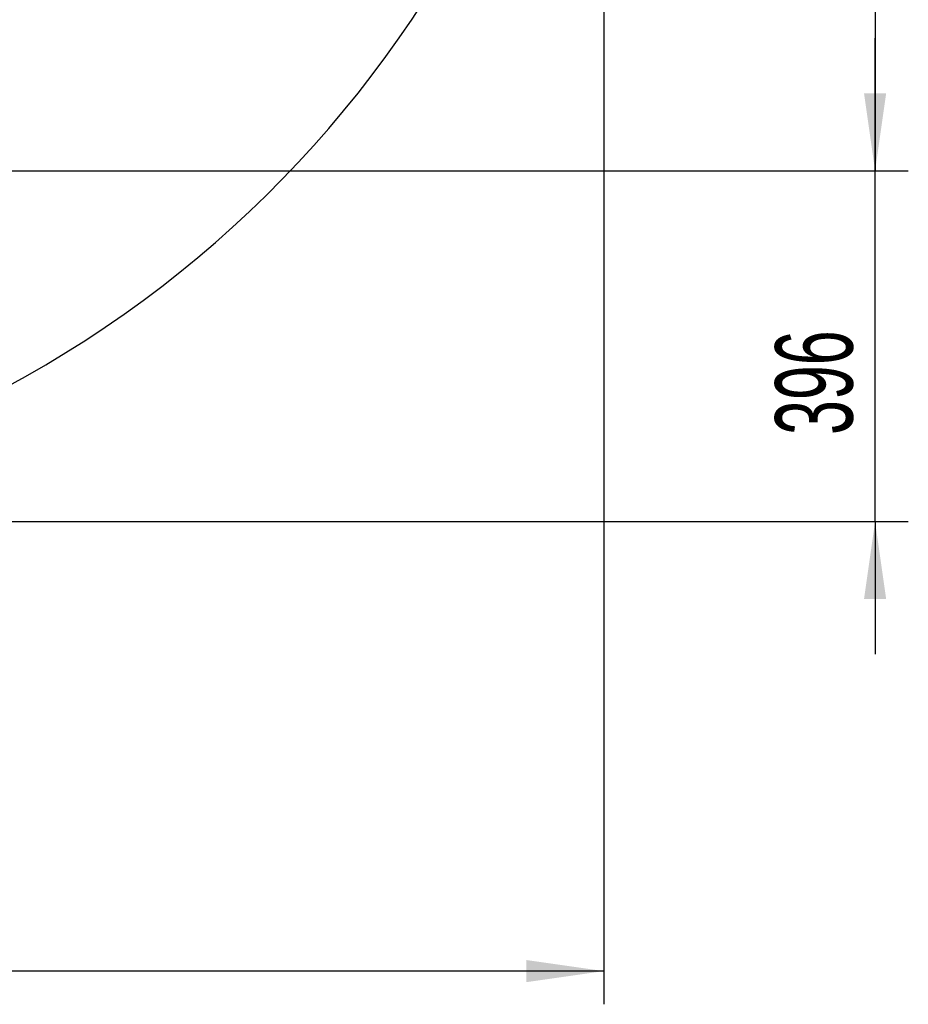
# Model space of a CAD drawing. Header units: millimetres. Extents: x 0 to 14900, y 0 to 10500.
# Tile 19 of 47: x 5562 to 6565, y 4505 to 5618. Entities that reach past the tile are written whole.
import ezdxf

# ---------------------------------------------------------------- set-up
doc = ezdxf.new("R2010")
doc.units = ezdxf.units.MM
doc.header["$LTSCALE"] = 25
doc.layers.add('THICK_LINE', color=7, linetype='Continuous')
doc.styles.add('SLDTEXTSTYLE0', font='TXT', dxfattribs={"width": 0.605})
doc.dimstyles.new('SLDDIMSTYLE0', dxfattribs={"dimtxt": 87.5, "dimasz": 87.5, "dimexe": 0, "dimexo": 0.0625, "dimgap": 21.875, "dimtad": 1, "dimdec": 0, "dimrnd": 1e-09, "dimzin": 12, "dimdsep": 46, "dimtxsty": 'SLDTEXTSTYLE0', "dimsah": 1, "dimcen": 0.09, "dimadec": 0, "dimazin": 3, "dimtfac": 1, "dimtofl": 0, "dimtmove": 0, "dimatfit": 3, "dimfxl": 1, "dimfrac": 2, "dimtolj": 1, "dimtzin": 12, "dimarcsym": 0})
doc.dimstyles.new('SLDDIMSTYLE1', dxfattribs={"dimtxt": 87.5, "dimasz": 87.5, "dimexe": 0, "dimexo": 0.0625, "dimgap": 21.875, "dimtad": 1, "dimdec": 0, "dimrnd": 1e-09, "dimzin": 12, "dimdsep": 46, "dimtxsty": 'SLDTEXTSTYLE0', "dimsah": 1, "dimcen": 0.09, "dimadec": 0, "dimazin": 3, "dimtfac": 1, "dimtmove": 0, "dimatfit": 0, "dimfxl": 1, "dimfrac": 2, "dimtolj": 1, "dimtzin": 12, "dimarcsym": 0})

# ---------------------------------------------------------------- blocks, each defined once
blk = doc.blocks.new('_D_3')
at = {"layer": 'THICK_LINE'}
for p, q in [((6221.4, 6280.7), (6221.4, 4505.2)), ((3403.2, 5320.4), (3403.2, 4505.2)), ((6221.4, 4542.7), (3403.2, 4542.7))]:
    blk.add_line(p, q, dxfattribs=at)
for points in [[(3403.2, 4542.7), (3490.7, 4530.2), (3490.7, 4555.2)], [(6221.4, 4542.7), (6133.9, 4555.2), (6133.9, 4530.2)]]:
    blk.add_solid(points, dxfattribs=at)
at = {"layer": 'THICK_LINE', "insert": (4678.6, 4655.5), "char_height": 87.5, "attachment_point": 1, "style": 'SLDTEXTSTYLE0'}
blk.add_mtext('2818', dxfattribs=at)
blk = doc.blocks.new('_D_4')
at = {"layer": 'THICK_LINE'}
for p, q in [((3803.2, 8699.6), (6565.4, 8699.6)), ((6527.9, 8699.6), (6527.9, 5446.8)), ((3804.1, 5446.8), (6565.4, 5446.8))]:
    blk.add_line(p, q, dxfattribs=at)
for points in [[(6527.9, 8699.6), (6515.4, 8612.1), (6540.4, 8612.1)], [(6527.9, 5446.8), (6540.4, 5534.3), (6515.4, 5534.3)]]:
    blk.add_solid(points, dxfattribs=at)
at = {"layer": 'THICK_LINE', "insert": (6415.1, 6939.5), "char_height": 87.5, "attachment_point": 1, "rotation": 90, "style": 'SLDTEXTSTYLE0'}
blk.add_mtext('3253', dxfattribs=at)
blk = doc.blocks.new('_D_5')
at = {"layer": 'THICK_LINE'}
for p, q in [((6527.9, 5446.8), (6527.9, 5596.8)), ((3804.1, 5446.8), (6565.4, 5446.8)), ((6527.9, 5050.6), (6527.9, 5446.8)), ((4991.3, 5050.6), (6565.4, 5050.6)), ((6527.9, 5050.6), (6527.9, 4900.6))]:
    blk.add_line(p, q, dxfattribs=at)
for points in [[(6527.9, 5446.8), (6540.4, 5534.3), (6515.4, 5534.3)], [(6527.9, 5050.6), (6515.4, 4963.1), (6540.4, 4963.1)]]:
    blk.add_solid(points, dxfattribs=at)
at = {"layer": 'THICK_LINE', "insert": (6415.1, 5148.4), "char_height": 87.5, "attachment_point": 1, "rotation": 90, "style": 'SLDTEXTSTYLE0'}
blk.add_mtext('396', dxfattribs=at)

msp = doc.modelspace()

# ---------------------------------------------------------------- linework, layer by layer
at = {"layer": 'THICK_LINE'}
msp.add_arc((4941.3447689, 6330.7119718), 1280.0833333, 214.3581415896, 5, dxfattribs=at)

# ---------------------------------------------------------------- dimensions: what is measured, and where the dimension line sits
for p1, dimstyle, picture, middle in [((3753.1750509, 8699.5522578), 'SLDDIMSTYLE0', '_D_4', (6527.9300627, 7073.1564244)), ((4941.3447689, 5050.6286384), 'SLDDIMSTYLE1', '_D_5', (6527.9300627, 5248.6946148))]:
    dim = msp.add_linear_dim(base=(6527.9300627, 5446.7605911), p1=p1, p2=(3754.0676448, 5446.7605911), angle=90, dimstyle=dimstyle, dxfattribs=at)
    dim.commit()
    dim.dimension.update_dxf_attribs({"geometry": picture, "text_midpoint": middle, "dimtype": 160})
dim = msp.add_linear_dim(base=(3403.1750509, 4542.6655733), p1=(6221.4281022, 6330.7119718), p2=(3403.1750509, 5370.3909731), dimstyle='SLDDIMSTYLE0', dxfattribs=at)
dim.commit()
dim.dimension.update_dxf_attribs({"geometry": '_D_3', "text_midpoint": (4812.3015765, 4542.6655733), "dimtype": 160})

doc.saveas('drawing.dxf')
